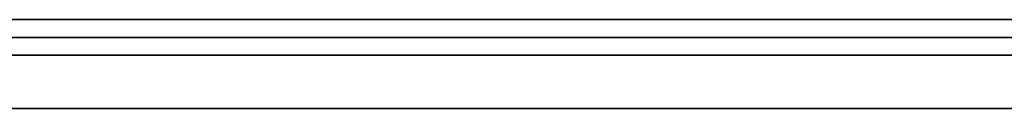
# Model space of a CAD drawing. Extents: x -3.09 to 3.09, y 0 to 2.31.
# Tile 83 of 177: x -2.140394 to -2.134861, y 2.2345 to 2.235. Entities that reach past the tile are written whole.
import ezdxf

# ---------------------------------------------------------------- set-up
doc = ezdxf.new("R2010")
doc.units = 0
doc.layers.get('0').update_dxf_attribs({"linetype": 'CONTINUOUS'})

# ---------------------------------------------------------------- blocks, each defined once
blk = doc.blocks.new('*U1')
at = {"extrusion": (0, 1, 0)}
for p, q in [((3.018, 2.235, -0.83), (-3.018, 2.235, -0.83)), ((-3.018, 2.235, 0.83), (3.018, 2.235, 0.83)), ((-2.798, 2.235, -0.725), (-1.678, 2.235, -0.725)), ((-1.678, 2.235, -0.365), (-2.798, 2.235, -0.365)), ((-2.1306057, 2.235, -0.2044016), (-2.1808588, 2.235, -0.2044016)), ((-2.1808588, 2.235, -0.2189975), (-2.1306057, 2.235, -0.2189975)), ((-1.678, 2.2348, -0.725), (-2.798, 2.2348, -0.725)), ((-2.798, 2.2348, -0.365), (-1.678, 2.2348, -0.365)), ((-2.1306057, 2.2345, -0.2189975), (-2.1808588, 2.2345, -0.2189975)), ((-2.1808588, 2.2345, -0.2044016), (-2.1306057, 2.2345, -0.2044016))]:
    blk.add_line(p, q, dxfattribs=at)
for p, q in [((3.018, 2.235, -0.83), (-3.018, 2.235, -0.83)), ((-2.798, 2.235, -0.725), (-1.678, 2.235, -0.725)), ((-2.1808588, 2.235, -0.2189975), (-2.1306057, 2.235, -0.2189975)), ((-1.678, 2.2348, -0.725), (-2.798, 2.2348, -0.725)), ((-2.1306057, 2.2345, -0.2189975), (-2.1808588, 2.2345, -0.2189975))]:
    blk.add_line(p, q)
at = {"extrusion": (0, 0, -1)}
for p, q in [((-3.018, 2.235, 0.83), (3.018, 2.235, 0.83)), ((-1.678, 2.235, -0.365), (-2.798, 2.235, -0.365)), ((-2.1306057, 2.235, -0.2044016), (-2.1808588, 2.235, -0.2044016)), ((-2.798, 2.2348, -0.365), (-1.678, 2.2348, -0.365)), ((-2.1808588, 2.2345, -0.2044016), (-2.1306057, 2.2345, -0.2044016))]:
    blk.add_line(p, q, dxfattribs=at)
for points in [[(-2.13486, 2.235, -0.0357613), (-2.13492, 2.235, -0.0358483), (-2.13498, 2.235, -0.0359339), (-2.13503, 2.235, -0.036018), (-2.13509, 2.235, -0.0361007), (-2.13515, 2.235, -0.0361821), (-2.13521, 2.235, -0.036262), (-2.13526, 2.235, -0.0363405), (-2.13532, 2.235, -0.0364177), (-2.13538, 2.235, -0.0364934), (-2.13544, 2.235, -0.0365677), (-2.13551, 2.235, -0.0366406), (-2.13557, 2.235, -0.0367121), (-2.13563, 2.235, -0.0367821), (-2.13569, 2.235, -0.0368508), (-2.13576, 2.235, -0.0369181), (-2.13582, 2.235, -0.036984), (-2.13589, 2.235, -0.0370484), (-2.13595, 2.235, -0.0371115), (-2.13602, 2.235, -0.0371731), (-2.13608, 2.235, -0.0372334), (-2.13615, 2.235, -0.0372922), (-2.13622, 2.235, -0.0373496), (-2.13629, 2.235, -0.0374058), (-2.13636, 2.235, -0.0374612), (-2.13643, 2.235, -0.037516), (-2.1365, 2.235, -0.0375703), (-2.13658, 2.235, -0.037624), (-2.13666, 2.235, -0.0376771), (-2.13674, 2.235, -0.0377296), (-2.13682, 2.235, -0.0377815), (-2.13691, 2.235, -0.0378328), (-2.137, 2.235, -0.0378836), (-2.13709, 2.235, -0.0379337), (-2.13718, 2.235, -0.0379833), (-2.13727, 2.235, -0.0380323), (-2.13737, 2.235, -0.0380807), (-2.13747, 2.235, -0.0381285), (-2.13757, 2.235, -0.0381757), (-2.13767, 2.235, -0.0382223), (-2.13777, 2.235, -0.0382684), (-2.13788, 2.235, -0.0383139), (-2.13799, 2.235, -0.0383587), (-2.1381, 2.235, -0.038403), (-2.13821, 2.235, -0.0384467), (-2.13833, 2.235, -0.0384898), (-2.13845, 2.235, -0.0385324), (-2.13857, 2.235, -0.0385743), (-2.13869, 2.235, -0.0386157), (-2.13881, 2.235, -0.0386564), (-2.13894, 2.235, -0.0386966), (-2.13906, 2.235, -0.0387362), (-2.13919, 2.235, -0.0387752), (-2.13933, 2.235, -0.0388137), (-2.13946, 2.235, -0.0388515), (-2.1396, 2.235, -0.0388887), (-2.13974, 2.235, -0.0389254), (-2.13988, 2.235, -0.0389615), (-2.14002, 2.235, -0.038997), (-2.14016, 2.235, -0.0390319), (-2.14031, 2.235, -0.0390662), (-2.14046, 2.235, -0.0390999)], [(-2.13486, 2.235, -0.0357613), (-2.13492, 2.235, -0.0358483), (-2.13498, 2.235, -0.0359339), (-2.13503, 2.235, -0.036018), (-2.13509, 2.235, -0.0361007), (-2.13515, 2.235, -0.0361821), (-2.13521, 2.235, -0.036262), (-2.13526, 2.235, -0.0363405), (-2.13532, 2.235, -0.0364177), (-2.13538, 2.235, -0.0364934), (-2.13544, 2.235, -0.0365677), (-2.13551, 2.235, -0.0366406), (-2.13557, 2.235, -0.0367121), (-2.13563, 2.235, -0.0367821), (-2.13569, 2.235, -0.0368508), (-2.13576, 2.235, -0.0369181), (-2.13582, 2.235, -0.036984), (-2.13589, 2.235, -0.0370484), (-2.13595, 2.235, -0.0371115), (-2.13602, 2.235, -0.0371731), (-2.13608, 2.235, -0.0372334), (-2.13615, 2.235, -0.0372922), (-2.13622, 2.235, -0.0373496), (-2.13629, 2.235, -0.0374058), (-2.13636, 2.235, -0.0374612), (-2.13643, 2.235, -0.037516), (-2.1365, 2.235, -0.0375703), (-2.13658, 2.235, -0.037624), (-2.13666, 2.235, -0.0376771), (-2.13674, 2.235, -0.0377296), (-2.13682, 2.235, -0.0377815), (-2.13691, 2.235, -0.0378328), (-2.137, 2.235, -0.0378836), (-2.13709, 2.235, -0.0379337), (-2.13718, 2.235, -0.0379833), (-2.13727, 2.235, -0.0380323), (-2.13737, 2.235, -0.0380807), (-2.13747, 2.235, -0.0381285), (-2.13757, 2.235, -0.0381757), (-2.13767, 2.235, -0.0382223), (-2.13777, 2.235, -0.0382684), (-2.13788, 2.235, -0.0383139), (-2.13799, 2.235, -0.0383587), (-2.1381, 2.235, -0.038403), (-2.13821, 2.235, -0.0384467), (-2.13833, 2.235, -0.0384898), (-2.13845, 2.235, -0.0385324), (-2.13857, 2.235, -0.0385743), (-2.13869, 2.235, -0.0386157), (-2.13881, 2.235, -0.0386564), (-2.13894, 2.235, -0.0386966), (-2.13906, 2.235, -0.0387362), (-2.13919, 2.235, -0.0387752), (-2.13933, 2.235, -0.0388137), (-2.13946, 2.235, -0.0388515), (-2.1396, 2.235, -0.0388887), (-2.13974, 2.235, -0.0389254), (-2.13988, 2.235, -0.0389615), (-2.14002, 2.235, -0.038997), (-2.14016, 2.235, -0.0390319), (-2.14031, 2.235, -0.0390662), (-2.14046, 2.235, -0.0390999)], [(-2.1405, 2.235, -0.0517201), (-2.14035, 2.235, -0.0517655), (-2.1402, 2.235, -0.0518117), (-2.14005, 2.235, -0.0518587), (-2.1399, 2.235, -0.0519065), (-2.13975, 2.235, -0.0519552), (-2.1396, 2.235, -0.0520046), (-2.13946, 2.235, -0.0520548), (-2.13931, 2.235, -0.0521058), (-2.13917, 2.235, -0.0521577), (-2.13903, 2.235, -0.0522103), (-2.13889, 2.235, -0.0522637), (-2.13875, 2.235, -0.052318), (-2.13861, 2.235, -0.052373), (-2.13848, 2.235, -0.0524289), (-2.13834, 2.235, -0.0524855), (-2.13821, 2.235, -0.052543), (-2.13808, 2.235, -0.0526012), (-2.13795, 2.235, -0.0526603), (-2.13782, 2.235, -0.0527202), (-2.1377, 2.235, -0.0527809), (-2.13757, 2.235, -0.0528423), (-2.13745, 2.235, -0.0529046), (-2.13733, 2.235, -0.0529677), (-2.13721, 2.235, -0.0530316), (-2.13709, 2.235, -0.0530963), (-2.13697, 2.235, -0.0531618), (-2.13685, 2.235, -0.0532281), (-2.13674, 2.235, -0.0532952), (-2.13662, 2.235, -0.0533631), (-2.13651, 2.235, -0.0534318), (-2.1364, 2.235, -0.0535013), (-2.13629, 2.235, -0.0535716), (-2.13618, 2.235, -0.0536427), (-2.13608, 2.235, -0.0537146), (-2.13597, 2.235, -0.0537874), (-2.13587, 2.235, -0.0538609), (-2.13577, 2.235, -0.0539352), (-2.13567, 2.235, -0.0540104), (-2.13557, 2.235, -0.0540863), (-2.13547, 2.235, -0.0541631), (-2.13537, 2.235, -0.0542409), (-2.13528, 2.235, -0.0543198), (-2.13518, 2.235, -0.0543998), (-2.13509, 2.235, -0.0544808), (-2.135, 2.235, -0.0545629), (-2.13491, 2.235, -0.0546461), (-2.13482, 2.235, -0.0547304)], [(-2.13486, 2.235, -0.0773294), (-2.13495, 2.235, -0.0774026), (-2.13504, 2.235, -0.0774747), (-2.13513, 2.235, -0.0775459), (-2.13522, 2.235, -0.077616), (-2.13531, 2.235, -0.0776851), (-2.1354, 2.235, -0.0777534), (-2.1355, 2.235, -0.077821), (-2.1356, 2.235, -0.0778879), (-2.13569, 2.235, -0.0779541), (-2.13579, 2.235, -0.0780196), (-2.1359, 2.235, -0.0780843), (-2.136, 2.235, -0.0781483), (-2.1361, 2.235, -0.0782116), (-2.13621, 2.235, -0.0782741), (-2.13632, 2.235, -0.078336), (-2.13643, 2.235, -0.0783971), (-2.13654, 2.235, -0.0784575), (-2.13665, 2.235, -0.0785171), (-2.13677, 2.235, -0.0785761), (-2.13689, 2.235, -0.0786343), (-2.137, 2.235, -0.0786918), (-2.13712, 2.235, -0.0787486), (-2.13724, 2.235, -0.0788046), (-2.13737, 2.235, -0.07886), (-2.13749, 2.235, -0.0789146), (-2.13762, 2.235, -0.0789684), (-2.13775, 2.235, -0.0790216), (-2.13788, 2.235, -0.079074), (-2.13801, 2.235, -0.0791258), (-2.13814, 2.235, -0.0791767), (-2.13827, 2.235, -0.079227), (-2.13841, 2.235, -0.0792765), (-2.13855, 2.235, -0.0793254), (-2.13869, 2.235, -0.0793735), (-2.13883, 2.235, -0.0794208), (-2.13897, 2.235, -0.0794675), (-2.13911, 2.235, -0.0795134), (-2.13926, 2.235, -0.0795586), (-2.13941, 2.235, -0.0796031), (-2.13956, 2.235, -0.0796468), (-2.13971, 2.235, -0.0796899), (-2.13986, 2.235, -0.0797322), (-2.14001, 2.235, -0.0797738), (-2.14017, 2.235, -0.0798146), (-2.14032, 2.235, -0.0798548), (-2.14048, 2.235, -0.0798942)], [(-2.1405, 2.235, -0.0517201), (-2.14035, 2.235, -0.0517655), (-2.1402, 2.235, -0.0518117), (-2.14005, 2.235, -0.0518587), (-2.1399, 2.235, -0.0519065), (-2.13975, 2.235, -0.0519552), (-2.1396, 2.235, -0.0520046), (-2.13946, 2.235, -0.0520548), (-2.13931, 2.235, -0.0521058), (-2.13917, 2.235, -0.0521577), (-2.13903, 2.235, -0.0522103), (-2.13889, 2.235, -0.0522637), (-2.13875, 2.235, -0.052318), (-2.13861, 2.235, -0.052373), (-2.13848, 2.235, -0.0524289), (-2.13834, 2.235, -0.0524855), (-2.13821, 2.235, -0.052543), (-2.13808, 2.235, -0.0526012), (-2.13795, 2.235, -0.0526603), (-2.13782, 2.235, -0.0527202), (-2.1377, 2.235, -0.0527809), (-2.13757, 2.235, -0.0528423), (-2.13745, 2.235, -0.0529046), (-2.13733, 2.235, -0.0529677), (-2.13721, 2.235, -0.0530316), (-2.13709, 2.235, -0.0530963), (-2.13697, 2.235, -0.0531618), (-2.13685, 2.235, -0.0532281), (-2.13674, 2.235, -0.0532952), (-2.13662, 2.235, -0.0533631), (-2.13651, 2.235, -0.0534318), (-2.1364, 2.235, -0.0535013), (-2.13629, 2.235, -0.0535716), (-2.13618, 2.235, -0.0536427), (-2.13608, 2.235, -0.0537146), (-2.13597, 2.235, -0.0537874), (-2.13587, 2.235, -0.0538609), (-2.13577, 2.235, -0.0539352), (-2.13567, 2.235, -0.0540104), (-2.13557, 2.235, -0.0540863), (-2.13547, 2.235, -0.0541631), (-2.13537, 2.235, -0.0542409), (-2.13528, 2.235, -0.0543198), (-2.13518, 2.235, -0.0543998), (-2.13509, 2.235, -0.0544808), (-2.135, 2.235, -0.0545629), (-2.13491, 2.235, -0.0546461), (-2.13482, 2.235, -0.0547304)], [(-2.13486, 2.235, -0.0773294), (-2.13495, 2.235, -0.0774026), (-2.13504, 2.235, -0.0774747), (-2.13513, 2.235, -0.0775459), (-2.13522, 2.235, -0.077616), (-2.13531, 2.235, -0.0776851), (-2.1354, 2.235, -0.0777534), (-2.1355, 2.235, -0.077821), (-2.1356, 2.235, -0.0778879), (-2.13569, 2.235, -0.0779541), (-2.13579, 2.235, -0.0780196), (-2.1359, 2.235, -0.0780843), (-2.136, 2.235, -0.0781483), (-2.1361, 2.235, -0.0782116), (-2.13621, 2.235, -0.0782741), (-2.13632, 2.235, -0.078336), (-2.13643, 2.235, -0.0783971), (-2.13654, 2.235, -0.0784575), (-2.13665, 2.235, -0.0785171), (-2.13677, 2.235, -0.0785761), (-2.13689, 2.235, -0.0786343), (-2.137, 2.235, -0.0786918), (-2.13712, 2.235, -0.0787486), (-2.13724, 2.235, -0.0788046), (-2.13737, 2.235, -0.07886), (-2.13749, 2.235, -0.0789146), (-2.13762, 2.235, -0.0789684), (-2.13775, 2.235, -0.0790216), (-2.13788, 2.235, -0.079074), (-2.13801, 2.235, -0.0791258), (-2.13814, 2.235, -0.0791767), (-2.13827, 2.235, -0.079227), (-2.13841, 2.235, -0.0792765), (-2.13855, 2.235, -0.0793254), (-2.13869, 2.235, -0.0793735), (-2.13883, 2.235, -0.0794208), (-2.13897, 2.235, -0.0794675), (-2.13911, 2.235, -0.0795134), (-2.13926, 2.235, -0.0795586), (-2.13941, 2.235, -0.0796031), (-2.13956, 2.235, -0.0796468), (-2.13971, 2.235, -0.0796899), (-2.13986, 2.235, -0.0797322), (-2.14001, 2.235, -0.0797738), (-2.14017, 2.235, -0.0798146), (-2.14032, 2.235, -0.0798548), (-2.14048, 2.235, -0.0798942)], [(-2.14046, 2.235, -0.0912034), (-2.14034, 2.235, -0.0911935), (-2.14023, 2.235, -0.0911835), (-2.14011, 2.235, -0.0911733), (-2.14, 2.235, -0.0911629), (-2.13988, 2.235, -0.0911524), (-2.13977, 2.235, -0.0911417), (-2.13966, 2.235, -0.0911308), (-2.13955, 2.235, -0.0911198), (-2.13944, 2.235, -0.0911087), (-2.13933, 2.235, -0.0910973), (-2.13922, 2.235, -0.0910858), (-2.13912, 2.235, -0.0910742), (-2.13901, 2.235, -0.0910624), (-2.13891, 2.235, -0.0910504), (-2.1388, 2.235, -0.0910383), (-2.1387, 2.235, -0.091026), (-2.1386, 2.235, -0.0910135), (-2.1385, 2.235, -0.0910009), (-2.1384, 2.235, -0.0909881), (-2.1383, 2.235, -0.0909752), (-2.1382, 2.235, -0.0909621), (-2.13811, 2.235, -0.0909488), (-2.13801, 2.235, -0.0909354), (-2.13792, 2.235, -0.0909218), (-2.13782, 2.235, -0.0909081), (-2.13773, 2.235, -0.0908942), (-2.13764, 2.235, -0.0908801), (-2.13755, 2.235, -0.0908659), (-2.13746, 2.235, -0.0908515), (-2.13737, 2.235, -0.090837), (-2.13728, 2.235, -0.0908222), (-2.1372, 2.235, -0.0908074), (-2.13711, 2.235, -0.0907924), (-2.13703, 2.235, -0.0907772), (-2.13694, 2.235, -0.0907618), (-2.13686, 2.235, -0.0907463), (-2.13678, 2.235, -0.0907305), (-2.13669, 2.235, -0.0907145), (-2.13661, 2.235, -0.0906983), (-2.13653, 2.235, -0.0906819), (-2.13645, 2.235, -0.0906653), (-2.13636, 2.235, -0.0906485), (-2.13628, 2.235, -0.0906315), (-2.1362, 2.235, -0.0906143), (-2.13612, 2.235, -0.0905968), (-2.13603, 2.235, -0.0905792), (-2.13595, 2.235, -0.0905613), (-2.13587, 2.235, -0.0905433), (-2.13579, 2.235, -0.090525), (-2.13571, 2.235, -0.0905065), (-2.13563, 2.235, -0.0904878), (-2.13555, 2.235, -0.0904689), (-2.13547, 2.235, -0.0904498), (-2.13539, 2.235, -0.0904305), (-2.13531, 2.235, -0.090411), (-2.13523, 2.235, -0.0903912), (-2.13515, 2.235, -0.0903713), (-2.13507, 2.235, -0.0903511), (-2.13499, 2.235, -0.0903308), (-2.13491, 2.235, -0.0903102), (-2.13483, 2.235, -0.0902894)], [(-2.14046, 2.235, -0.0912034), (-2.14034, 2.235, -0.0911935), (-2.14023, 2.235, -0.0911835), (-2.14011, 2.235, -0.0911733), (-2.14, 2.235, -0.0911629), (-2.13988, 2.235, -0.0911524), (-2.13977, 2.235, -0.0911417), (-2.13966, 2.235, -0.0911308), (-2.13955, 2.235, -0.0911198), (-2.13944, 2.235, -0.0911087), (-2.13933, 2.235, -0.0910973), (-2.13922, 2.235, -0.0910858), (-2.13912, 2.235, -0.0910742), (-2.13901, 2.235, -0.0910624), (-2.13891, 2.235, -0.0910504), (-2.1388, 2.235, -0.0910383), (-2.1387, 2.235, -0.091026), (-2.1386, 2.235, -0.0910135), (-2.1385, 2.235, -0.0910009), (-2.1384, 2.235, -0.0909881), (-2.1383, 2.235, -0.0909752), (-2.1382, 2.235, -0.0909621), (-2.13811, 2.235, -0.0909488), (-2.13801, 2.235, -0.0909354), (-2.13792, 2.235, -0.0909218), (-2.13782, 2.235, -0.0909081), (-2.13773, 2.235, -0.0908942), (-2.13764, 2.235, -0.0908801), (-2.13755, 2.235, -0.0908659), (-2.13746, 2.235, -0.0908515), (-2.13737, 2.235, -0.090837), (-2.13728, 2.235, -0.0908222), (-2.1372, 2.235, -0.0908074), (-2.13711, 2.235, -0.0907924), (-2.13703, 2.235, -0.0907772), (-2.13694, 2.235, -0.0907618), (-2.13686, 2.235, -0.0907463), (-2.13678, 2.235, -0.0907305), (-2.13669, 2.235, -0.0907145), (-2.13661, 2.235, -0.0906983), (-2.13653, 2.235, -0.0906819), (-2.13645, 2.235, -0.0906653), (-2.13636, 2.235, -0.0906485), (-2.13628, 2.235, -0.0906315), (-2.1362, 2.235, -0.0906143), (-2.13612, 2.235, -0.0905968), (-2.13603, 2.235, -0.0905792), (-2.13595, 2.235, -0.0905613), (-2.13587, 2.235, -0.0905433), (-2.13579, 2.235, -0.090525), (-2.13571, 2.235, -0.0905065), (-2.13563, 2.235, -0.0904878), (-2.13555, 2.235, -0.0904689), (-2.13547, 2.235, -0.0904498), (-2.13539, 2.235, -0.0904305), (-2.13531, 2.235, -0.090411), (-2.13523, 2.235, -0.0903912), (-2.13515, 2.235, -0.0903713), (-2.13507, 2.235, -0.0903511), (-2.13499, 2.235, -0.0903308), (-2.13491, 2.235, -0.0903102), (-2.13483, 2.235, -0.0902894)], [(-2.14044, 2.2349, -0.0390949), (-2.14021, 2.2349, -0.0390438), (-2.14, 2.2349, -0.0389914), (-2.13978, 2.2349, -0.0389377), (-2.13957, 2.2349, -0.0388826), (-2.13937, 2.2349, -0.0388262), (-2.13917, 2.2349, -0.0387685), (-2.13898, 2.2349, -0.0387095), (-2.13879, 2.2349, -0.0386491), (-2.1386, 2.2349, -0.0385874), (-2.13842, 2.2349, -0.0385244), (-2.13825, 2.2349, -0.03846), (-2.13808, 2.2349, -0.0383943), (-2.13791, 2.2349, -0.0383273), (-2.13775, 2.2349, -0.038259), (-2.1376, 2.2349, -0.0381894), (-2.13745, 2.2349, -0.0381184), (-2.1373, 2.2349, -0.0380461), (-2.13716, 2.2349, -0.0379724), (-2.13702, 2.2349, -0.0378974), (-2.13689, 2.2349, -0.0378212), (-2.13676, 2.2349, -0.0377435), (-2.13664, 2.2349, -0.0376646), (-2.13652, 2.2349, -0.0375843), (-2.13641, 2.2349, -0.0375027), (-2.1363, 2.2349, -0.0374198), (-2.1362, 2.2349, -0.0373353), (-2.1361, 2.2349, -0.0372479), (-2.136, 2.2349, -0.0371572), (-2.1359, 2.2349, -0.0370634), (-2.1358, 2.2349, -0.0369665), (-2.13571, 2.2349, -0.0368663), (-2.13561, 2.2349, -0.036763), (-2.13552, 2.2349, -0.0366565), (-2.13543, 2.2349, -0.0365468), (-2.13534, 2.2349, -0.0364339), (-2.13525, 2.2349, -0.0363178), (-2.13516, 2.2349, -0.0361986), (-2.13507, 2.2349, -0.0360761), (-2.13499, 2.2349, -0.0359505), (-2.1349, 2.2349, -0.0358217), (-2.13482, 2.2349, -0.0356898)], [(-2.14044, 2.2349, -0.0390949), (-2.14021, 2.2349, -0.0390438), (-2.14, 2.2349, -0.0389914), (-2.13978, 2.2349, -0.0389377), (-2.13957, 2.2349, -0.0388826), (-2.13937, 2.2349, -0.0388262), (-2.13917, 2.2349, -0.0387685), (-2.13898, 2.2349, -0.0387095), (-2.13879, 2.2349, -0.0386491), (-2.1386, 2.2349, -0.0385874), (-2.13842, 2.2349, -0.0385244), (-2.13825, 2.2349, -0.03846), (-2.13808, 2.2349, -0.0383943), (-2.13791, 2.2349, -0.0383273), (-2.13775, 2.2349, -0.038259), (-2.1376, 2.2349, -0.0381894), (-2.13745, 2.2349, -0.0381184), (-2.1373, 2.2349, -0.0380461), (-2.13716, 2.2349, -0.0379724), (-2.13702, 2.2349, -0.0378974), (-2.13689, 2.2349, -0.0378212), (-2.13676, 2.2349, -0.0377435), (-2.13664, 2.2349, -0.0376646), (-2.13652, 2.2349, -0.0375843), (-2.13641, 2.2349, -0.0375027), (-2.1363, 2.2349, -0.0374198), (-2.1362, 2.2349, -0.0373353), (-2.1361, 2.2349, -0.0372479), (-2.136, 2.2349, -0.0371572), (-2.1359, 2.2349, -0.0370634), (-2.1358, 2.2349, -0.0369665), (-2.13571, 2.2349, -0.0368663), (-2.13561, 2.2349, -0.036763), (-2.13552, 2.2349, -0.0366565), (-2.13543, 2.2349, -0.0365468), (-2.13534, 2.2349, -0.0364339), (-2.13525, 2.2349, -0.0363178), (-2.13516, 2.2349, -0.0361986), (-2.13507, 2.2349, -0.0360761), (-2.13499, 2.2349, -0.0359505), (-2.1349, 2.2349, -0.0358217), (-2.13482, 2.2349, -0.0356898)], [(-2.14056, 2.2349, -0.0517042), (-2.14033, 2.2349, -0.0517724), (-2.1401, 2.2349, -0.0518423), (-2.13987, 2.2349, -0.0519141), (-2.13965, 2.2349, -0.0519878), (-2.13943, 2.2349, -0.0520632), (-2.13922, 2.2349, -0.0521404), (-2.139, 2.2349, -0.0522195), (-2.13879, 2.2349, -0.0523004), (-2.13859, 2.2349, -0.0523831), (-2.13839, 2.2349, -0.0524676), (-2.13819, 2.2349, -0.0525539), (-2.13799, 2.2349, -0.0526421), (-2.1378, 2.2349, -0.0527321), (-2.13761, 2.2349, -0.0528238), (-2.13742, 2.2349, -0.0529175), (-2.13724, 2.2349, -0.0530129), (-2.13706, 2.2349, -0.0531101), (-2.13688, 2.2349, -0.0532092), (-2.13671, 2.2349, -0.0533101), (-2.13654, 2.2349, -0.0534127), (-2.13638, 2.2349, -0.0535173), (-2.13621, 2.2349, -0.0536236), (-2.13605, 2.2349, -0.0537317), (-2.1359, 2.2349, -0.0538417), (-2.13574, 2.2349, -0.0539535), (-2.13559, 2.2349, -0.0540671), (-2.13545, 2.2349, -0.0541826), (-2.1353, 2.2349, -0.0543004), (-2.13516, 2.2349, -0.0544207), (-2.13502, 2.2349, -0.0545434), (-2.13488, 2.2349, -0.0546686), (-2.13475, 2.2349, -0.0547962)], [(-2.13479, 2.2349, -0.0772728), (-2.13492, 2.2349, -0.0773837), (-2.13506, 2.2349, -0.0774922), (-2.13519, 2.2349, -0.0775984), (-2.13533, 2.2349, -0.0777024), (-2.13548, 2.2349, -0.0778046), (-2.13562, 2.2349, -0.0779052), (-2.13577, 2.2349, -0.0780042), (-2.13592, 2.2349, -0.0781015), (-2.13608, 2.2349, -0.0781972), (-2.13624, 2.2349, -0.0782913), (-2.13641, 2.2349, -0.0783837), (-2.13657, 2.2349, -0.0784745), (-2.13674, 2.2349, -0.0785636), (-2.13692, 2.2349, -0.0786511), (-2.1371, 2.2349, -0.078737), (-2.13728, 2.2349, -0.0788213), (-2.13747, 2.2349, -0.0789039), (-2.13766, 2.2349, -0.0789848), (-2.13785, 2.2349, -0.0790642), (-2.13805, 2.2349, -0.0791419), (-2.13825, 2.2349, -0.079218), (-2.13845, 2.2349, -0.0792924), (-2.13866, 2.2349, -0.0793652), (-2.13887, 2.2349, -0.0794363), (-2.13909, 2.2349, -0.0795059), (-2.13931, 2.2349, -0.0795737), (-2.13953, 2.2349, -0.07964), (-2.13976, 2.2349, -0.0797046), (-2.13999, 2.2349, -0.0797676), (-2.14022, 2.2349, -0.0798289), (-2.14046, 2.2349, -0.0798886)], [(-2.14056, 2.2349, -0.0517042), (-2.14033, 2.2349, -0.0517724), (-2.1401, 2.2349, -0.0518423), (-2.13987, 2.2349, -0.0519141), (-2.13965, 2.2349, -0.0519878), (-2.13943, 2.2349, -0.0520632), (-2.13922, 2.2349, -0.0521404), (-2.139, 2.2349, -0.0522195), (-2.13879, 2.2349, -0.0523004), (-2.13859, 2.2349, -0.0523831), (-2.13839, 2.2349, -0.0524676), (-2.13819, 2.2349, -0.0525539), (-2.13799, 2.2349, -0.0526421), (-2.1378, 2.2349, -0.0527321), (-2.13761, 2.2349, -0.0528238), (-2.13742, 2.2349, -0.0529175), (-2.13724, 2.2349, -0.0530129), (-2.13706, 2.2349, -0.0531101), (-2.13688, 2.2349, -0.0532092), (-2.13671, 2.2349, -0.0533101), (-2.13654, 2.2349, -0.0534127), (-2.13638, 2.2349, -0.0535173), (-2.13621, 2.2349, -0.0536236), (-2.13605, 2.2349, -0.0537317), (-2.1359, 2.2349, -0.0538417), (-2.13574, 2.2349, -0.0539535), (-2.13559, 2.2349, -0.0540671), (-2.13545, 2.2349, -0.0541826), (-2.1353, 2.2349, -0.0543004), (-2.13516, 2.2349, -0.0544207), (-2.13502, 2.2349, -0.0545434), (-2.13488, 2.2349, -0.0546686), (-2.13475, 2.2349, -0.0547962)], [(-2.13479, 2.2349, -0.0772728), (-2.13492, 2.2349, -0.0773837), (-2.13506, 2.2349, -0.0774922), (-2.13519, 2.2349, -0.0775984), (-2.13533, 2.2349, -0.0777024), (-2.13548, 2.2349, -0.0778046), (-2.13562, 2.2349, -0.0779052), (-2.13577, 2.2349, -0.0780042), (-2.13592, 2.2349, -0.0781015), (-2.13608, 2.2349, -0.0781972), (-2.13624, 2.2349, -0.0782913), (-2.13641, 2.2349, -0.0783837), (-2.13657, 2.2349, -0.0784745), (-2.13674, 2.2349, -0.0785636), (-2.13692, 2.2349, -0.0786511), (-2.1371, 2.2349, -0.078737), (-2.13728, 2.2349, -0.0788213), (-2.13747, 2.2349, -0.0789039), (-2.13766, 2.2349, -0.0789848), (-2.13785, 2.2349, -0.0790642), (-2.13805, 2.2349, -0.0791419), (-2.13825, 2.2349, -0.079218), (-2.13845, 2.2349, -0.0792924), (-2.13866, 2.2349, -0.0793652), (-2.13887, 2.2349, -0.0794363), (-2.13909, 2.2349, -0.0795059), (-2.13931, 2.2349, -0.0795737), (-2.13953, 2.2349, -0.07964), (-2.13976, 2.2349, -0.0797046), (-2.13999, 2.2349, -0.0797676), (-2.14022, 2.2349, -0.0798289), (-2.14046, 2.2349, -0.0798886)], [(-2.13484, 2.2349, -0.0902932), (-2.13496, 2.2349, -0.0903243), (-2.13508, 2.2349, -0.090355), (-2.1352, 2.2349, -0.0903851), (-2.13532, 2.2349, -0.0904148), (-2.13544, 2.2349, -0.0904441), (-2.13556, 2.2349, -0.0904728), (-2.13569, 2.2349, -0.0905011), (-2.13581, 2.2349, -0.0905289), (-2.13593, 2.2349, -0.0905562), (-2.13605, 2.2349, -0.0905831), (-2.13618, 2.2349, -0.0906095), (-2.1363, 2.2349, -0.0906354), (-2.13642, 2.2349, -0.0906609), (-2.13655, 2.2349, -0.0906858), (-2.13667, 2.2349, -0.0907103), (-2.1368, 2.2349, -0.0907344), (-2.13692, 2.2349, -0.0907579), (-2.13705, 2.2349, -0.090781), (-2.13718, 2.2349, -0.0908037), (-2.13731, 2.2349, -0.0908261), (-2.13744, 2.2349, -0.0908481), (-2.13757, 2.2349, -0.0908697), (-2.13771, 2.2349, -0.090891), (-2.13785, 2.2349, -0.0909119), (-2.13799, 2.2349, -0.0909324), (-2.13814, 2.2349, -0.0909526), (-2.13828, 2.2349, -0.0909724), (-2.13843, 2.2349, -0.0909919), (-2.13858, 2.2349, -0.0910109), (-2.13873, 2.2349, -0.0910297), (-2.13889, 2.2349, -0.091048), (-2.13904, 2.2349, -0.091066), (-2.1392, 2.2349, -0.0910836), (-2.13937, 2.2349, -0.0911009), (-2.13953, 2.2349, -0.0911178), (-2.1397, 2.2349, -0.0911343), (-2.13986, 2.2349, -0.0911505), (-2.14003, 2.2349, -0.0911663), (-2.14021, 2.2349, -0.0911818), (-2.14038, 2.2349, -0.0911969), (-2.14056, 2.2349, -0.0912116)], [(-2.13484, 2.2349, -0.0902932), (-2.13496, 2.2349, -0.0903243), (-2.13508, 2.2349, -0.090355), (-2.1352, 2.2349, -0.0903851), (-2.13532, 2.2349, -0.0904148), (-2.13544, 2.2349, -0.0904441), (-2.13556, 2.2349, -0.0904728), (-2.13569, 2.2349, -0.0905011), (-2.13581, 2.2349, -0.0905289), (-2.13593, 2.2349, -0.0905562), (-2.13605, 2.2349, -0.0905831), (-2.13618, 2.2349, -0.0906095), (-2.1363, 2.2349, -0.0906354), (-2.13642, 2.2349, -0.0906609), (-2.13655, 2.2349, -0.0906858), (-2.13667, 2.2349, -0.0907103), (-2.1368, 2.2349, -0.0907344), (-2.13692, 2.2349, -0.0907579), (-2.13705, 2.2349, -0.090781), (-2.13718, 2.2349, -0.0908037), (-2.13731, 2.2349, -0.0908261), (-2.13744, 2.2349, -0.0908481), (-2.13757, 2.2349, -0.0908697), (-2.13771, 2.2349, -0.090891), (-2.13785, 2.2349, -0.0909119), (-2.13799, 2.2349, -0.0909324), (-2.13814, 2.2349, -0.0909526), (-2.13828, 2.2349, -0.0909724), (-2.13843, 2.2349, -0.0909919), (-2.13858, 2.2349, -0.0910109), (-2.13873, 2.2349, -0.0910297), (-2.13889, 2.2349, -0.091048), (-2.13904, 2.2349, -0.091066), (-2.1392, 2.2349, -0.0910836), (-2.13937, 2.2349, -0.0911009), (-2.13953, 2.2349, -0.0911178), (-2.1397, 2.2349, -0.0911343), (-2.13986, 2.2349, -0.0911505), (-2.14003, 2.2349, -0.0911663), (-2.14021, 2.2349, -0.0911818), (-2.14038, 2.2349, -0.0911969), (-2.14056, 2.2349, -0.0912116)], [(-2.12915, 2.2348, -0.461588), (-2.1297, 2.2348, -0.461612), (-2.13024, 2.2348, -0.46164), (-2.13077, 2.2348, -0.46167), (-2.13131, 2.2348, -0.461704), (-2.13184, 2.2348, -0.461741), (-2.13237, 2.2348, -0.461781), (-2.1329, 2.2348, -0.461825), (-2.13342, 2.2348, -0.461872), (-2.13394, 2.2348, -0.461922), (-2.13446, 2.2348, -0.461975), (-2.13498, 2.2348, -0.462031), (-2.13549, 2.2348, -0.462091), (-2.136, 2.2348, -0.462154), (-2.13651, 2.2348, -0.46222), (-2.13702, 2.2348, -0.462289), (-2.13752, 2.2348, -0.462361), (-2.13803, 2.2348, -0.462437), (-2.13852, 2.2348, -0.462516), (-2.13902, 2.2348, -0.462598), (-2.13951, 2.2348, -0.462684), (-2.14001, 2.2348, -0.462772), (-2.14049, 2.2348, -0.462864)], [(-2.12915, 2.2348, -0.461588), (-2.1297, 2.2348, -0.461612), (-2.13024, 2.2348, -0.46164), (-2.13077, 2.2348, -0.46167), (-2.13131, 2.2348, -0.461704), (-2.13184, 2.2348, -0.461741), (-2.13237, 2.2348, -0.461781), (-2.1329, 2.2348, -0.461825), (-2.13342, 2.2348, -0.461872), (-2.13394, 2.2348, -0.461922), (-2.13446, 2.2348, -0.461975), (-2.13498, 2.2348, -0.462031), (-2.13549, 2.2348, -0.462091), (-2.136, 2.2348, -0.462154), (-2.13651, 2.2348, -0.46222), (-2.13702, 2.2348, -0.462289), (-2.13752, 2.2348, -0.462361), (-2.13803, 2.2348, -0.462437), (-2.13852, 2.2348, -0.462516), (-2.13902, 2.2348, -0.462598), (-2.13951, 2.2348, -0.462684), (-2.14001, 2.2348, -0.462772), (-2.14049, 2.2348, -0.462864)], [(-2.14068, 2.2348, -0.481613), (-2.14039, 2.2348, -0.48148), (-2.14009, 2.2348, -0.481349), (-2.1398, 2.2348, -0.481221), (-2.1395, 2.2348, -0.481095), (-2.1392, 2.2348, -0.480972), (-2.1389, 2.2348, -0.480851), (-2.1386, 2.2348, -0.480732), (-2.1383, 2.2348, -0.480616), (-2.13799, 2.2348, -0.480503), (-2.13768, 2.2348, -0.480391), (-2.13738, 2.2348, -0.480283), (-2.13706, 2.2348, -0.480176), (-2.13675, 2.2348, -0.480073), (-2.13644, 2.2348, -0.479971), (-2.13612, 2.2348, -0.479872), (-2.1358, 2.2348, -0.479776), (-2.13548, 2.2348, -0.479682), (-2.13516, 2.2348, -0.47959), (-2.13484, 2.2348, -0.479501)], [(-2.14068, 2.2348, -0.481613), (-2.14039, 2.2348, -0.48148), (-2.14009, 2.2348, -0.481349), (-2.1398, 2.2348, -0.481221), (-2.1395, 2.2348, -0.481095), (-2.1392, 2.2348, -0.480972), (-2.1389, 2.2348, -0.480851), (-2.1386, 2.2348, -0.480732), (-2.1383, 2.2348, -0.480616), (-2.13799, 2.2348, -0.480503), (-2.13768, 2.2348, -0.480391), (-2.13738, 2.2348, -0.480283), (-2.13706, 2.2348, -0.480176), (-2.13675, 2.2348, -0.480073), (-2.13644, 2.2348, -0.479971), (-2.13612, 2.2348, -0.479872), (-2.1358, 2.2348, -0.479776), (-2.13548, 2.2348, -0.479682), (-2.13516, 2.2348, -0.47959), (-2.13484, 2.2348, -0.479501)], [(-2.14041, 2.2348, -0.604602), (-2.1401, 2.2348, -0.604804), (-2.13979, 2.2348, -0.605005), (-2.13947, 2.2348, -0.605205), (-2.13916, 2.2348, -0.605404), (-2.13884, 2.2348, -0.605601), (-2.13852, 2.2348, -0.605797), (-2.1382, 2.2348, -0.605992), (-2.13788, 2.2348, -0.606186), (-2.13756, 2.2348, -0.606379), (-2.13724, 2.2348, -0.60657), (-2.13692, 2.2348, -0.606761), (-2.13659, 2.2348, -0.60695), (-2.13627, 2.2348, -0.607138), (-2.13594, 2.2348, -0.607325), (-2.13561, 2.2348, -0.607511), (-2.13528, 2.2348, -0.607695), (-2.13495, 2.2348, -0.607879), (-2.13462, 2.2348, -0.608061)], [(-2.14041, 2.2348, -0.604602), (-2.1401, 2.2348, -0.604804), (-2.13979, 2.2348, -0.605005), (-2.13947, 2.2348, -0.605205), (-2.13916, 2.2348, -0.605404), (-2.13884, 2.2348, -0.605601), (-2.13852, 2.2348, -0.605797), (-2.1382, 2.2348, -0.605992), (-2.13788, 2.2348, -0.606186), (-2.13756, 2.2348, -0.606379), (-2.13724, 2.2348, -0.60657), (-2.13692, 2.2348, -0.606761), (-2.13659, 2.2348, -0.60695), (-2.13627, 2.2348, -0.607138), (-2.13594, 2.2348, -0.607325), (-2.13561, 2.2348, -0.607511), (-2.13528, 2.2348, -0.607695), (-2.13495, 2.2348, -0.607879), (-2.13462, 2.2348, -0.608061)], [(-2.13469, 2.2348, -0.587684), (-2.1349, 2.2348, -0.587499), (-2.13511, 2.2348, -0.587314), (-2.13532, 2.2348, -0.587127), (-2.13553, 2.2348, -0.58694), (-2.13574, 2.2348, -0.586751), (-2.13594, 2.2348, -0.586562), (-2.13615, 2.2348, -0.586371), (-2.13635, 2.2348, -0.58618), (-2.13656, 2.2348, -0.585987), (-2.13676, 2.2348, -0.585794), (-2.13697, 2.2348, -0.585599), (-2.13717, 2.2348, -0.585404), (-2.13737, 2.2348, -0.585207), (-2.13757, 2.2348, -0.585009), (-2.13777, 2.2348, -0.584811), (-2.13797, 2.2348, -0.584611), (-2.13817, 2.2348, -0.58441), (-2.13837, 2.2348, -0.584208), (-2.13857, 2.2348, -0.584006), (-2.13876, 2.2348, -0.583802), (-2.13896, 2.2348, -0.583597), (-2.13915, 2.2348, -0.583391), (-2.13935, 2.2348, -0.583184), (-2.13954, 2.2348, -0.582977), (-2.13974, 2.2348, -0.582768), (-2.13993, 2.2348, -0.582558), (-2.14012, 2.2348, -0.582347), (-2.14031, 2.2348, -0.582135), (-2.1405, 2.2348, -0.581922)], [(-2.13469, 2.2348, -0.587684), (-2.1349, 2.2348, -0.587499), (-2.13511, 2.2348, -0.587314), (-2.13532, 2.2348, -0.587127), (-2.13553, 2.2348, -0.58694), (-2.13574, 2.2348, -0.586751), (-2.13594, 2.2348, -0.586562), (-2.13615, 2.2348, -0.586371), (-2.13635, 2.2348, -0.58618), (-2.13656, 2.2348, -0.585987), (-2.13676, 2.2348, -0.585794), (-2.13697, 2.2348, -0.585599), (-2.13717, 2.2348, -0.585404), (-2.13737, 2.2348, -0.585207), (-2.13757, 2.2348, -0.585009), (-2.13777, 2.2348, -0.584811), (-2.13797, 2.2348, -0.584611), (-2.13817, 2.2348, -0.58441), (-2.13837, 2.2348, -0.584208), (-2.13857, 2.2348, -0.584006), (-2.13876, 2.2348, -0.583802), (-2.13896, 2.2348, -0.583597), (-2.13915, 2.2348, -0.583391), (-2.13935, 2.2348, -0.583184), (-2.13954, 2.2348, -0.582977), (-2.13974, 2.2348, -0.582768), (-2.13993, 2.2348, -0.582558), (-2.14012, 2.2348, -0.582347), (-2.14031, 2.2348, -0.582135), (-2.1405, 2.2348, -0.581922)], [(-2.14102, 2.2345, -0.462967), (-2.14029, 2.2345, -0.462825), (-2.13955, 2.2345, -0.46269), (-2.13881, 2.2345, -0.462562), (-2.13806, 2.2345, -0.462442), (-2.1373, 2.2345, -0.462329), (-2.13654, 2.2345, -0.462223), (-2.13578, 2.2345, -0.462125), (-2.135, 2.2345, -0.462034), (-2.13423, 2.2345, -0.46195), (-2.13344, 2.2345, -0.461874), (-2.13265, 2.2345, -0.461804), (-2.13186, 2.2345, -0.461742), (-2.13106, 2.2345, -0.461688), (-2.13025, 2.2345, -0.46164), (-2.12944, 2.2345, -0.4616), (-2.12862, 2.2345, -0.461567)], [(-2.14102, 2.2345, -0.462967), (-2.14029, 2.2345, -0.462825), (-2.13955, 2.2345, -0.46269), (-2.13881, 2.2345, -0.462562), (-2.13806, 2.2345, -0.462442), (-2.1373, 2.2345, -0.462329), (-2.13654, 2.2345, -0.462223), (-2.13578, 2.2345, -0.462125), (-2.135, 2.2345, -0.462034), (-2.13423, 2.2345, -0.46195), (-2.13344, 2.2345, -0.461874), (-2.13265, 2.2345, -0.461804), (-2.13186, 2.2345, -0.461742), (-2.13106, 2.2345, -0.461688), (-2.13025, 2.2345, -0.46164), (-2.12944, 2.2345, -0.4616), (-2.12862, 2.2345, -0.461567)], [(-2.14043, 2.2345, -0.481499), (-2.13999, 2.2345, -0.481303), (-2.13954, 2.2345, -0.481112), (-2.13909, 2.2345, -0.480927), (-2.13864, 2.2345, -0.480747), (-2.13818, 2.2345, -0.480573), (-2.13772, 2.2345, -0.480404), (-2.13726, 2.2345, -0.480241), (-2.13679, 2.2345, -0.480084), (-2.13631, 2.2345, -0.479932), (-2.13584, 2.2345, -0.479785), (-2.13535, 2.2345, -0.479644), (-2.13487, 2.2345, -0.479509), (-2.13438, 2.2345, -0.479379), (-2.13388, 2.2345, -0.479255), (-2.13339, 2.2345, -0.479136), (-2.13288, 2.2345, -0.479023), (-2.13238, 2.2345, -0.478915), (-2.13187, 2.2345, -0.478813), (-2.13135, 2.2345, -0.478716), (-2.13083, 2.2345, -0.478625), (-2.13031, 2.2345, -0.478539), (-2.12978, 2.2345, -0.478459), (-2.12925, 2.2345, -0.478384)], [(-2.14043, 2.2345, -0.481499), (-2.13999, 2.2345, -0.481303), (-2.13954, 2.2345, -0.481112), (-2.13909, 2.2345, -0.480927), (-2.13864, 2.2345, -0.480747), (-2.13818, 2.2345, -0.480573), (-2.13772, 2.2345, -0.480404), (-2.13726, 2.2345, -0.480241), (-2.13679, 2.2345, -0.480084), (-2.13631, 2.2345, -0.479932), (-2.13584, 2.2345, -0.479785), (-2.13535, 2.2345, -0.479644), (-2.13487, 2.2345, -0.479509), (-2.13438, 2.2345, -0.479379), (-2.13388, 2.2345, -0.479255), (-2.13339, 2.2345, -0.479136), (-2.13288, 2.2345, -0.479023), (-2.13238, 2.2345, -0.478915), (-2.13187, 2.2345, -0.478813), (-2.13135, 2.2345, -0.478716), (-2.13083, 2.2345, -0.478625), (-2.13031, 2.2345, -0.478539), (-2.12978, 2.2345, -0.478459), (-2.12925, 2.2345, -0.478384)], [(-2.12907, 2.2345, -0.610847), (-2.12959, 2.2345, -0.610607), (-2.13011, 2.2345, -0.610362), (-2.13063, 2.2345, -0.610114), (-2.13115, 2.2345, -0.609861), (-2.13167, 2.2345, -0.609605), (-2.13218, 2.2345, -0.609346), (-2.13269, 2.2345, -0.609084), (-2.1332, 2.2345, -0.60882), (-2.13371, 2.2345, -0.608553), (-2.13421, 2.2345, -0.608283), (-2.13471, 2.2345, -0.608011), (-2.13521, 2.2345, -0.607736), (-2.1357, 2.2345, -0.607458), (-2.1362, 2.2345, -0.607178), (-2.13669, 2.2345, -0.606895), (-2.13717, 2.2345, -0.60661), (-2.13766, 2.2345, -0.606321), (-2.13814, 2.2345, -0.606031), (-2.13862, 2.2345, -0.605737), (-2.1391, 2.2345, -0.605441), (-2.13957, 2.2345, -0.605142), (-2.14004, 2.2345, -0.604841), (-2.14051, 2.2345, -0.604537)], [(-2.12907, 2.2345, -0.610847), (-2.12959, 2.2345, -0.610607), (-2.13011, 2.2345, -0.610362), (-2.13063, 2.2345, -0.610114), (-2.13115, 2.2345, -0.609861), (-2.13167, 2.2345, -0.609605), (-2.13218, 2.2345, -0.609346), (-2.13269, 2.2345, -0.609084), (-2.1332, 2.2345, -0.60882), (-2.13371, 2.2345, -0.608553), (-2.13421, 2.2345, -0.608283), (-2.13471, 2.2345, -0.608011), (-2.13521, 2.2345, -0.607736), (-2.1357, 2.2345, -0.607458), (-2.1362, 2.2345, -0.607178), (-2.13669, 2.2345, -0.606895), (-2.13717, 2.2345, -0.60661), (-2.13766, 2.2345, -0.606321), (-2.13814, 2.2345, -0.606031), (-2.13862, 2.2345, -0.605737), (-2.1391, 2.2345, -0.605441), (-2.13957, 2.2345, -0.605142), (-2.14004, 2.2345, -0.604841), (-2.14051, 2.2345, -0.604537)], [(-2.13466, 2.2345, -0.587708), (-2.13498, 2.2345, -0.587431), (-2.13529, 2.2345, -0.587151), (-2.13561, 2.2345, -0.586869), (-2.13592, 2.2345, -0.586584), (-2.13623, 2.2345, -0.586298), (-2.13654, 2.2345, -0.586009), (-2.13684, 2.2345, -0.585717), (-2.13715, 2.2345, -0.585424), (-2.13745, 2.2345, -0.585128), (-2.13775, 2.2345, -0.584829), (-2.13805, 2.2345, -0.584529), (-2.13835, 2.2345, -0.584226), (-2.13865, 2.2345, -0.583921), (-2.13894, 2.2345, -0.583613), (-2.13924, 2.2345, -0.583303), (-2.13953, 2.2345, -0.582991), (-2.13982, 2.2345, -0.582677), (-2.14011, 2.2345, -0.58236), (-2.1404, 2.2345, -0.582041)], [(-2.13466, 2.2345, -0.587708), (-2.13498, 2.2345, -0.587431), (-2.13529, 2.2345, -0.587151), (-2.13561, 2.2345, -0.586869), (-2.13592, 2.2345, -0.586584), (-2.13623, 2.2345, -0.586298), (-2.13654, 2.2345, -0.586009), (-2.13684, 2.2345, -0.585717), (-2.13715, 2.2345, -0.585424), (-2.13745, 2.2345, -0.585128), (-2.13775, 2.2345, -0.584829), (-2.13805, 2.2345, -0.584529), (-2.13835, 2.2345, -0.584226), (-2.13865, 2.2345, -0.583921), (-2.13894, 2.2345, -0.583613), (-2.13924, 2.2345, -0.583303), (-2.13953, 2.2345, -0.582991), (-2.13982, 2.2345, -0.582677), (-2.14011, 2.2345, -0.58236), (-2.1404, 2.2345, -0.582041)]]:
    blk.add_polyline3d(points)

msp = doc.modelspace()

# ---------------------------------------------------------------- block references
msp.add_blockref('*U1', (0, 0))

doc.saveas('drawing.dxf')
